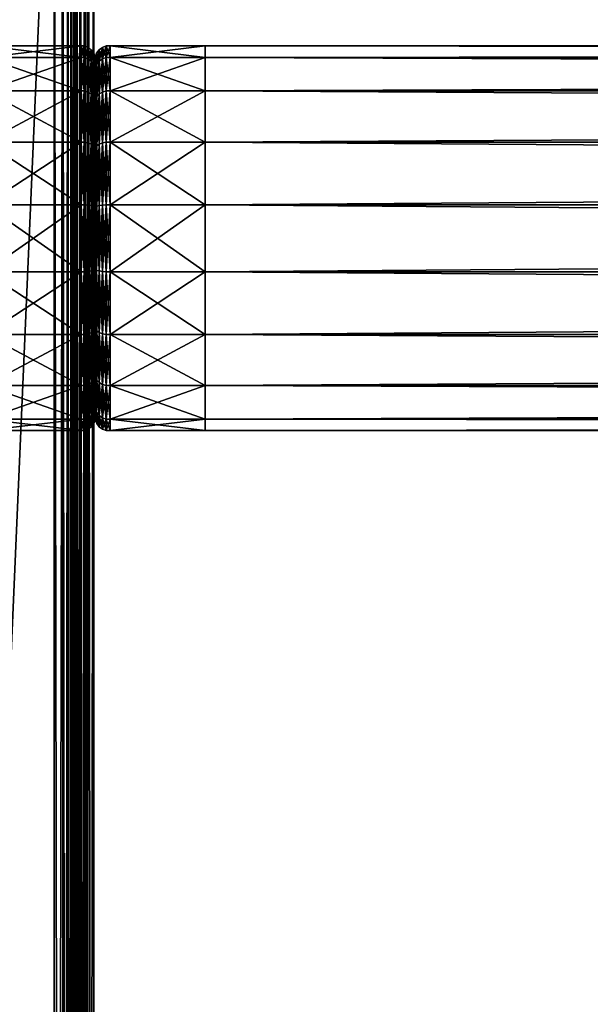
# Model space of a CAD drawing. Header units: millimetres. Extents: x -1220 to 1220, y -575 to 575.
# Tile 57 of 144: x -825 to -773, y 342 to 432. Entities that reach past the tile are written whole.
import ezdxf

# ---------------------------------------------------------------- set-up
doc = ezdxf.new("R2010")
doc.units = ezdxf.units.MM
doc.layers.get('0').update_dxf_attribs({"true_color": 0x5890e1})

msp = doc.modelspace()

# ---------------------------------------------------------------- meshes
at = {"color": 134, "true_color": 0x1bb194}
mesh = msp.add_polyface(dxfattribs=at)
corners = [(-820, 498.515, 719.951), (-820, 499.497, 719.921), (-820.062, 499.511, 720.358), (-820.062, 498.521, 720.389), (-820.25, 499.52, 720.671), (-820.25, 498.526, 720.701), (-820.562, 498.529, 720.889), (-820.562, 499.526, 720.858), (-821, 499.528, 720.921), (-821, 498.53, 720.951), (-821, 464.426, 720.951), (-820.562, 464.426, 720.889), (-820.25, 464.426, 720.701), (-820.062, 464.426, 720.389), (-820, 464.426, 719.951), (-820, 502.768, 719.668), (-820, 464.426, 719.668), (-820, 464.426, 717.29), (-820, 522.115, 717.29), (-820, 464.426, 715.603), (-820, 524.001, 715.603), (-820, 464.426, 713.313), (-820, 464.426, 711.949), (-820, 524.001, 713.313), (-820, 522.93, 711.949), (-820.062, 464.426, 711.512), (-820.062, 522.961, 711.512), (-820.25, 464.426, 711.199), (-820.25, 522.984, 711.199), (-820.562, 464.426, 711.012), (-820.562, 522.997, 711.012), (-821, 464.426, 710.949), (-820.562, 0, 711.012), (-821, 0, 710.949), (-820.25, 0, 711.199), (-820.062, 0, 711.512), (-820, 0, 711.949), (-820, 0, 713.313), (-820, 0, 715.603), (-820, 0, 717.29), (-820, 0, 719.668), (-820, 0, 719.951), (-820.062, 0, 720.389), (-820.25, 0, 720.701), (-820.562, 0, 720.889), (-821, 0, 720.951)]
mesh.append_faces([[corners[k] for k in face] for face in [(14, 1, 0), (17, 19, 18), (21, 22, 23), (14, 16, 15), (14, 15, 1)]], dxfattribs={"color": 134})
mesh.append_faces([[corners[k] for k in face] for face in [(0, 1, 2), (2, 3, 0), (3, 2, 4), (4, 5, 3), (6, 7, 8), (7, 6, 5), (5, 4, 7), (9, 10, 11), (11, 6, 9), (6, 11, 12), (12, 5, 6), (5, 12, 13), (13, 3, 5), (3, 13, 14), (14, 0, 3), (15, 16, 17), (17, 18, 15), (20, 19, 21), (24, 22, 25), (26, 25, 27), (28, 27, 29), (30, 29, 31), (29, 32, 33), (32, 29, 27), (27, 34, 32), (34, 27, 25), (25, 35, 34), (35, 25, 22), (22, 36, 35), (36, 22, 21), (21, 37, 36), (37, 21, 19), (19, 38, 37), (38, 19, 17), (17, 39, 38), (39, 17, 16), (16, 40, 39), (40, 16, 14), (14, 41, 40), (41, 14, 13), (13, 42, 41), (42, 13, 12), (12, 43, 42), (43, 12, 11), (11, 44, 43), (44, 11, 10), (10, 45, 44)]], dxfattribs={"vtx2": -1, "color": 134})
at = {"color": 221, "true_color": 0xe5a6d7}
mesh = msp.add_polyface(dxfattribs=at)
corners = [(-410.562, 498.085, 720.889), (-410.25, 498.082, 720.701), (-410.25, 498.526, 720.701), (-410, 0, 711.949), (-410.062, 0, 711.512), (-410.062, 520.874, 711.512), (-410, 520.843, 711.949), (-410.25, 0, 711.199), (-410.25, 520.896, 711.199), (-410.562, 496.539, 720.889), (-411, 496.54, 720.951), (-411, 0, 720.951), (-410.25, 496.536, 720.701), (-410.562, 0, 720.889), (-410, 498.07, 719.951), (-410.062, 498.077, 720.389), (-410.062, 496.531, 720.389), (-410, 496.524, 719.951), (-818.184, 496.54, 720.951), (-411.814, 496.54, 720.951), (-411.814, 498.086, 720.951), (-411.227, 498.086, 720.951), (-411.227, 496.54, 720.951), (-411, 498.086, 720.951), (-410, 498.514, 719.951), (-410.062, 498.521, 720.389), (-410.062, 0, 720.389), (-410.25, 0, 720.701), (-818.183, 0, 720.951), (-411.814, 0, 720.951), (-411.227, 0, 720.951), (-411.227, 520.914, 710.949), (-411, 520.914, 710.949), (-411, 0, 710.949), (-411.227, 0, 710.949), (-410.562, 520.909, 711.012), (-410.562, 0, 711.012), (-818.184, 520.914, 710.949), (-411.814, 520.914, 710.949), (-411.814, 0, 710.949), (-410, 501.429, 719.803), (-410, 523.913, 716.51), (-410, 523.535, 712.035)]
mesh.append_faces([[corners[k] for k in face] for face in [(40, 14, 3), (41, 40, 3), (42, 41, 3)]], dxfattribs={"vtx0": -1, "vtx1": -1, "vtx2": -1, "color": 221})
mesh.append_faces([[corners[k] for k in face] for face in [(42, 3, 6)]], dxfattribs={"vtx0": -1, "vtx2": -1, "color": 221})
mesh.append_faces([[corners[k] for k in face] for face in [(14, 17, 3)]], dxfattribs={"vtx1": -1, "vtx2": -1, "color": 221})
mesh.append_faces([[corners[k] for k in face] for face in [(0, 1, 2), (3, 4, 5), (5, 6, 3), (4, 7, 8), (8, 5, 4), (9, 10, 11), (12, 9, 13), (14, 15, 16), (16, 17, 14), (15, 1, 12), (12, 16, 15), (18, 19, 20), (21, 20, 19), (19, 22, 21), (23, 21, 22), (22, 10, 23), (10, 9, 0), (0, 23, 10), (9, 12, 1), (1, 0, 9), (15, 14, 24), (1, 15, 25), (17, 16, 26), (16, 12, 27), (19, 18, 28), (22, 19, 29), (10, 22, 30), (31, 32, 33), (33, 34, 31), (32, 35, 36), (36, 33, 32), (35, 8, 7), (7, 36, 35), (37, 38, 39), (38, 31, 34), (34, 39, 38)]], dxfattribs={"vtx2": -1, "color": 221})
at = {"color": 134, "true_color": 0x1bb194}
mesh = msp.add_polyface(dxfattribs=at)
corners = [(-1182.76, 497.29, 720.799), (-1178.756, 498.94, 720.799), (-1179.073, 499.883, 720.708), (-1182.314, 496.401, 720.89), (-1178.44, 497.997, 720.89), (-1173.668, 500.28, 720.799), (-1173.47, 499.305, 720.89), (-1181.416, 494.613, 720.951), (-1177.803, 496.101, 720.951), (-1178.121, 497.049, 720.921), (-1181.865, 495.507, 720.921), (-1173.074, 497.345, 720.951), (-1173.272, 498.325, 720.921), (-1167.129, 498.195, 720.951), (-1167.222, 499.19, 720.921), (-1167.314, 500.184, 720.89), (-1159.423, 498.53, 720.951), (-1159.445, 499.528, 720.921), (-821.787, 498.53, 720.951), (-821, 498.53, 720.951), (-821, 499.528, 720.921), (-821.787, 499.528, 720.921), (-820.562, 498.529, 720.889), (-1159.5, 502.063, 710.949), (-1159.488, 464.426, 710.949), (-1167.456, 501.717, 710.949), (-821.787, 464.426, 720.951), (-821, 464.426, 720.951), (-821, 464.426, 710.949), (-821.787, 464.426, 710.949), (-821.787, 522.214, 710.949), (-841.938, 502.063, 710.949), (-841.938, 464.426, 710.949), (-1159.488, 0, 710.949), (-1197.06, 0, 710.949), (-841.938, 0, 710.949), (-821.787, 0, 710.949), (-821, 0, 710.949), (-820.562, 464.426, 711.012), (-821, 0, 720.951), (-821.787, 0, 720.951), (-1193.527, 0, 720.951), (-1159.488, 0, 720.951), (-1159.488, 464.426, 720.951), (-1196.714, 472.46, 710.949), (-1178.93, 499.457, 710.949), (-1184.121, 492.99, 720.951), (-1191.098, 482.806, 720.951)]
mesh.append_faces([[corners[k] for k in face] for face in [(23, 24, 25), (24, 44, 45), (24, 45, 25), (43, 16, 13), (13, 11, 8), (13, 8, 46), (43, 13, 47)]], dxfattribs={"color": 134})
mesh.append_faces([[corners[k] for k in face] for face in [(0, 1, 2), (3, 4, 1), (5, 1, 4), (4, 6, 5), (7, 8, 9), (9, 10, 7), (10, 9, 4), (8, 11, 12), (12, 9, 8), (9, 12, 6), (6, 4, 9), (11, 13, 14), (14, 12, 11), (12, 14, 15), (15, 6, 12), (13, 16, 17), (17, 14, 13), (18, 19, 20), (20, 21, 18), (20, 19, 22), (16, 18, 21), (21, 17, 16), (18, 26, 27), (27, 19, 18), (28, 29, 30), (31, 30, 29), (29, 32, 31), (31, 32, 24), (24, 23, 31), (24, 33, 34), (33, 24, 32), (32, 35, 33), (35, 32, 29), (29, 36, 35), (36, 29, 28), (28, 37, 36), (37, 28, 38), (39, 27, 26), (26, 40, 39), (41, 42, 43), (18, 16, 43), (43, 26, 18), (26, 43, 42), (42, 40, 26)]], dxfattribs={"vtx2": -1, "color": 134})
at = {"color": 221, "true_color": 0xe5a6d7}
mesh = msp.add_polyface(dxfattribs=at)
corners = [(-820, 498.514, 719.951), (-820, 498.07, 719.951), (-819.937, 498.077, 720.389), (-819.937, 498.521, 720.389), (-819.75, 498.082, 720.701), (-819, 0, 710.949), (-819.437, 0, 711.012), (-819.437, 520.909, 711.012), (-819, 520.914, 710.949), (-819.75, 0, 711.199), (-819.75, 520.896, 711.199), (-819.937, 496.531, 720.389), (-820, 496.524, 719.951), (-820, 0, 719.951), (-819.75, 496.536, 720.701), (-819.937, 0, 720.389), (-818.739, 498.086, 720.951), (-819, 498.086, 720.951), (-819, 496.54, 720.951), (-818.739, 496.54, 720.951), (-819.437, 498.085, 720.889), (-819.437, 496.539, 720.889), (-411.814, 498.086, 720.951), (-818.184, 498.086, 720.951), (-818.184, 496.54, 720.951), (-818.739, 498.53, 720.951), (-819, 498.53, 720.951), (-819.75, 498.526, 720.701), (-820, 520.843, 711.949), (-820, 0, 711.949), (-819, 0, 720.951), (-819.437, 0, 720.889), (-819.75, 0, 720.701), (-818.739, 0, 720.951), (-819.937, 520.874, 711.512), (-819.937, 0, 711.512), (-818.739, 520.914, 710.949), (-818.184, 520.914, 710.949), (-818.183, 0, 710.949), (-818.739, 0, 710.949), (-411.814, 0, 710.949), (-820, 499.497, 719.921), (-820, 522.53, 711.949)]
mesh.append_faces([[corners[k] for k in face] for face in [(13, 28, 29)]], dxfattribs={"vtx0": -1, "color": 221})
mesh.append_faces([[corners[k] for k in face] for face in [(13, 42, 28)]], dxfattribs={"vtx0": -1, "vtx2": -1, "color": 221})
mesh.append_faces([[corners[k] for k in face] for face in [(12, 1, 41), (13, 12, 42)]], dxfattribs={"vtx1": -1, "vtx2": -1, "color": 221})
mesh.append_faces([[corners[k] for k in face] for face in [(0, 1, 2), (3, 2, 4), (5, 6, 7), (7, 8, 5), (6, 9, 10), (10, 7, 6), (11, 12, 13), (14, 11, 15), (16, 17, 18), (18, 19, 16), (17, 20, 21), (21, 18, 17), (20, 4, 14), (14, 21, 20), (22, 23, 24), (23, 16, 19), (19, 24, 23), (1, 12, 11), (11, 2, 1), (2, 11, 14), (14, 4, 2), (17, 16, 25), (20, 17, 26), (27, 4, 20), (19, 18, 30), (18, 21, 31), (21, 14, 32), (24, 19, 33), (28, 34, 35), (35, 29, 28), (34, 10, 9), (9, 35, 34), (36, 37, 38), (38, 39, 36), (8, 36, 39), (39, 5, 8), (40, 38, 37)]], dxfattribs={"vtx2": -1, "color": 221})
at = {"color": 196, "true_color": 0x390888}
mesh = msp.add_polyface(dxfattribs=at)
corners = [(0, 0, 698.95), (-1178, 0, 698.95), (-1178, 483.003, 698.95), (0, 483.003, 698.95), (0, 503.003, 710.951), (-1178, 503.003, 710.951), (-1178, 487.003, 710.951), (0, 487.003, 710.951), (0, 505.003, 700.95), (-1178, 505.003, 700.95), (-1178, 505.003, 708.951), (0, 505.003, 708.951), (0, 503.003, 698.95), (0, 487.003, 698.95), (-1178, 487.003, 698.95), (-1178, 503.003, 698.95), (0, 0, 710.951), (0, 483.003, 710.951), (-1178, 483.003, 710.951), (-1178, 0, 710.951), (-1178, 484.003, 698.95), (0, 484.003, 698.95), (-1178, 485.003, 698.95), (0, 485.003, 698.95), (0, 503.878, 710.826), (-1178, 503.878, 710.826), (0, 504.503, 710.451), (-1178, 504.503, 710.451), (-1178, 486.003, 710.951), (0, 486.003, 710.951), (-1178, 485.003, 710.951), (0, 485.003, 710.951), (0, 504.878, 700.075), (-1178, 504.878, 700.075), (0, 504.503, 699.45), (-1178, 504.503, 699.45), (-1178, 504.878, 709.826), (0, 504.878, 709.826), (-1178.964, 504.914, 708.951), (-1178, 503.878, 699.075), (0, 503.878, 699.075), (0, 486.003, 698.95), (-1178, 486.003, 698.95), (0, 484.003, 710.951), (-1178, 484.003, 710.951)]
mesh.append_faces([[corners[k] for k in face] for face in [(0, 1, 2), (2, 3, 0), (4, 5, 6), (6, 7, 4), (8, 9, 10), (10, 11, 8), (12, 13, 14), (14, 15, 12), (16, 17, 18), (18, 19, 16), (2, 20, 21), (21, 3, 2), (20, 22, 23), (23, 21, 20), (4, 24, 25), (25, 5, 4), (24, 26, 27), (27, 25, 24), (6, 28, 29), (29, 7, 6), (28, 30, 31), (31, 29, 28), (8, 32, 33), (33, 9, 8), (32, 34, 35), (35, 33, 32), (10, 36, 37), (37, 11, 10), (36, 27, 26), (26, 37, 36), (38, 10, 9), (15, 39, 40), (40, 12, 15), (39, 35, 34), (34, 40, 39), (13, 41, 42), (42, 14, 13), (41, 23, 22), (22, 42, 41), (17, 43, 44), (44, 18, 17), (43, 31, 30), (30, 44, 43)]], dxfattribs={"vtx2": -1, "color": 196})
at = {"color": 221, "true_color": 0xe5a6d7}
mesh = msp.add_polyface(dxfattribs=at)
corners = [(-818.739, 0, 720.951), (-819, 0, 720.951), (-819, -496.536, 720.951), (-819.437, 0, 720.889), (-819.437, -496.535, 720.889), (-819.75, 0, 720.701), (-819.75, -496.532, 720.701), (-410, 0, 719.951), (-410.062, 0, 720.389), (-410.062, -496.527, 720.389), (-410.25, 0, 720.701), (-410.25, -496.532, 720.701), (-411.814, 0, 720.951), (-818.183, 0, 720.951), (-818.183, -496.536, 720.951), (-818.739, -496.536, 720.951), (-411.227, 0, 720.951), (-411.814, -496.536, 720.951), (-411, 0, 720.951), (-411.227, -496.536, 720.951), (-411.227, 0, 710.949), (-411, 0, 710.949), (-411, -520.909, 710.949), (-410.562, 0, 711.012), (-410.562, -520.905, 711.012), (-410.25, 0, 711.199), (-410.25, -520.892, 711.199), (-820, 0, 711.949), (-819.937, 0, 711.512), (-819.937, -520.87, 711.512), (-819.75, 0, 711.199), (-819.75, -520.892, 711.199), (-818.739, 0, 710.949), (-818.183, 0, 710.949), (-818.184, -520.909, 710.949), (-819, 0, 710.949), (-818.739, -520.909, 710.949), (-411.814, 0, 710.949), (-411.814, -520.909, 710.949), (-410.562, 0, 720.889), (-410.562, 496.539, 720.889), (-410.25, 496.536, 720.701), (-820, 0, 719.951), (-819.937, 0, 720.389), (-819.937, 496.531, 720.389), (-819.75, 496.536, 720.701), (-410, -520.839, 711.949), (-410, 0, 711.949), (-818.739, 496.54, 720.951), (-819, 496.54, 720.951), (-819.437, 496.539, 720.889), (-410, 496.524, 719.951), (-410.062, 496.531, 720.389), (-411.814, 496.54, 720.951), (-818.184, 496.54, 720.951), (-411.227, 496.54, 720.951), (-411, 496.54, 720.951), (-819.437, 0, 711.012), (-819, -520.909, 710.949), (-819.437, -520.905, 711.012), (-410.062, 0, 711.512), (-410.062, -520.87, 711.512), (-411, -496.536, 720.951), (-410.562, -496.535, 720.889), (-820, -496.52, 719.951), (-819.937, -496.527, 720.389)]
mesh.append_faces([[corners[k] for k in face] for face in [(7, 46, 47)]], dxfattribs={"vtx0": -1, "color": 221})
mesh.append_faces([[corners[k] for k in face] for face in [(0, 1, 2), (1, 3, 4), (3, 5, 6), (7, 8, 9), (8, 10, 11), (12, 13, 14), (13, 0, 15), (16, 12, 17), (18, 16, 19), (20, 21, 22), (21, 23, 24), (23, 25, 26), (27, 28, 29), (28, 30, 31), (32, 33, 34), (35, 32, 36), (33, 37, 38), (18, 39, 40), (39, 10, 41), (42, 43, 44), (43, 5, 45), (1, 0, 48), (3, 1, 49), (5, 3, 50), (8, 7, 51), (10, 8, 52), (13, 12, 53), (0, 13, 54), (12, 16, 55), (16, 18, 56), (57, 35, 58), (30, 57, 59), (60, 47, 46), (25, 60, 61), (39, 18, 62), (10, 39, 63), (43, 42, 64), (5, 43, 65), (64, 42, 27), (51, 7, 47)]], dxfattribs={"vtx2": -1, "color": 221})
at = {"color": 196, "true_color": 0x390888}
mesh = msp.add_polyface(dxfattribs=at)
corners = [(-828.058, 395.524, 686.694), (-828.058, 394.469, 680.709), (-927.116, 394.469, 680.709), (-828.058, 398.563, 691.957), (-927.131, 395.524, 686.694), (-828.058, 403.219, 695.864), (-927.173, 398.563, 691.957), (-828.058, 395.524, 674.723), (-828.058, 398.563, 669.46), (-927.173, 398.563, 669.46), (-927.131, 395.524, 674.723), (-819.341, 395.524, 686.694), (-819.341, 394.469, 680.709), (-819.341, 398.563, 691.957), (-819.341, 403.219, 695.864), (-828.058, 408.93, 697.943), (-819.341, 408.93, 697.943), (-828.058, 415.008, 697.943), (-819.341, 415.008, 697.943), (-828.058, 420.719, 695.864), (-819.341, 420.719, 695.864), (-828.058, 425.375, 691.957), (-819.341, 425.375, 691.957), (-828.058, 428.413, 686.694), (-819.341, 428.413, 686.694), (-828.058, 429.469, 680.709), (-819.341, 429.469, 680.709), (-828.058, 428.413, 674.723), (-819.341, 428.413, 674.723), (-828.058, 425.375, 669.46), (-819.341, 425.375, 669.46), (-828.058, 420.719, 665.553), (-819.341, 420.719, 665.553), (-828.058, 415.008, 663.475), (-819.341, 415.008, 663.475), (-828.058, 408.93, 663.475), (-819.341, 408.93, 663.475), (-828.058, 403.219, 665.553), (-819.341, 403.219, 665.553), (-819.341, 398.563, 669.46), (-819.341, 395.524, 674.723)]
mesh.append_faces([[corners[k] for k in face] for face in [(0, 1, 2), (3, 0, 4), (5, 3, 6), (7, 8, 9), (1, 7, 10), (1, 0, 11), (11, 12, 1), (0, 3, 13), (13, 11, 0), (3, 5, 14), (14, 13, 3), (5, 15, 16), (16, 14, 5), (15, 17, 18), (18, 16, 15), (17, 19, 20), (20, 18, 17), (19, 21, 22), (22, 20, 19), (21, 23, 24), (24, 22, 21), (23, 25, 26), (26, 24, 23), (25, 27, 28), (28, 26, 25), (27, 29, 30), (30, 28, 27), (29, 31, 32), (32, 30, 29), (31, 33, 34), (34, 32, 31), (33, 35, 36), (36, 34, 33), (35, 37, 38), (38, 36, 35), (37, 8, 39), (39, 38, 37), (8, 7, 40), (7, 1, 12)]], dxfattribs={"vtx2": -1, "color": 196})
mesh = msp.add_polyface(dxfattribs=at)
corners = [(-864.268, -2.605, 184.421), (-864.268, 2.605, 184.421), (0, 2.605, 184.421), (-864.268, 7.5, 182.639), (0, 7.5, 182.639), (-864.268, 11.491, 179.291), (0, 11.491, 179.291), (-864.268, 14.095, 174.779), (0, 14.095, 174.779), (-864.268, 15, 169.649), (0, 15, 169.649), (-864.268, 14.095, 164.519), (0, 14.095, 164.519), (-864.268, 11.491, 160.007), (0, 11.491, 160.007), (-864.268, 7.5, 156.658), (0, 7.5, 156.658), (-864.268, 2.605, 154.877), (0, 2.605, 154.877), (-808.058, 394.469, 680.709), (-808.058, 395.524, 686.694), (0, 395.524, 686.694), (-808.058, 425.375, 691.957), (-808.058, 428.414, 686.694), (0, 428.414, 686.694), (-808.058, 429.469, 680.709), (0, 429.469, 680.709), (-808.058, 428.414, 674.723), (0, 428.414, 674.723), (-808.058, 425.375, 669.46), (0, 425.375, 669.46), (-816.692, 394.469, 680.709), (-808.058, 398.563, 691.957), (-816.692, 395.524, 686.694), (-816.692, 398.563, 691.957), (-816.692, 403.219, 695.864), (-808.058, 403.219, 695.864), (-808.058, 408.93, 697.943), (-808.058, 415.008, 697.943), (-816.692, 408.93, 697.943), (-816.692, 415.008, 697.943), (-816.692, 420.719, 695.864), (-808.058, 420.719, 695.864), (-816.692, 425.375, 691.957), (-816.691, 428.414, 686.694), (-816.692, 429.469, 680.709), (-816.691, 428.414, 674.723), (-816.692, 425.375, 669.46), (-816.692, 420.719, 665.553), (-808.058, 420.719, 665.553), (-816.692, 415.008, 663.475), (-808.058, 415.008, 663.475), (-808.058, 408.93, 663.475), (-808.058, 403.219, 665.553), (-816.692, 408.93, 663.475), (-816.692, 403.219, 665.553), (-816.692, 398.563, 669.46), (-808.058, 398.563, 669.46), (-808.058, 395.524, 674.723), (-816.692, 395.524, 674.723)]
mesh.append_faces([[corners[k] for k in face] for face in [(0, 1, 2), (1, 3, 4), (3, 5, 6), (5, 7, 8), (7, 9, 10), (9, 11, 12), (11, 13, 14), (13, 15, 16), (15, 17, 18), (19, 20, 21), (22, 23, 24), (23, 25, 26), (25, 27, 28), (27, 29, 30), (20, 19, 31), (32, 20, 33), (34, 35, 36), (36, 32, 34), (37, 36, 35), (38, 37, 39), (40, 41, 42), (42, 38, 40), (41, 43, 22), (22, 42, 41), (43, 44, 23), (23, 22, 43), (25, 23, 44), (27, 25, 45), (46, 47, 29), (29, 27, 46), (47, 48, 49), (49, 29, 47), (48, 50, 51), (51, 49, 48), (52, 51, 50), (53, 52, 54), (55, 56, 57), (57, 53, 55), (58, 57, 56), (19, 58, 59)]], dxfattribs={"vtx2": -1, "color": 196})
mesh = msp.add_polyface(dxfattribs=at)
corners = [(0, 7.5, 182.639), (0, 2.605, 184.421), (-864.268, 2.605, 184.421), (0, 11.491, 179.291), (-864.268, 7.5, 182.639), (0, 14.095, 174.779), (-864.268, 11.491, 179.291), (0, 15, 169.649), (-864.268, 14.095, 174.779), (0, 14.095, 164.519), (-864.268, 15, 169.649), (0, 11.491, 160.007), (-864.268, 14.095, 164.519), (0, 7.5, 156.658), (-864.268, 11.491, 160.007), (0, 2.605, 154.877), (-864.268, 7.5, 156.658), (0, -2.605, 154.877), (-864.268, 2.605, 154.877), (0, 395.524, 686.694), (0, 394.469, 680.709), (-808.058, 394.469, 680.709), (-808.058, 395.524, 686.694), (-808.058, 398.563, 691.957), (0, 398.563, 691.957), (-808.058, 403.219, 695.864), (0, 403.219, 695.864), (-808.058, 408.93, 697.943), (0, 408.93, 697.943), (-808.058, 415.008, 697.943), (0, 415.008, 697.943), (-808.058, 420.719, 695.864), (0, 420.719, 695.864), (-808.058, 425.375, 691.957), (0, 425.375, 691.957), (0, 428.414, 686.694), (0, 429.469, 680.709), (-808.058, 428.414, 686.694), (0, 428.414, 674.723), (-808.058, 429.469, 680.709), (0, 425.375, 669.46), (-808.058, 428.414, 674.723), (-808.058, 425.375, 669.46), (-808.058, 420.719, 665.553), (0, 420.719, 665.553), (-808.058, 415.008, 663.475), (0, 415.008, 663.475), (-808.058, 408.93, 663.475), (0, 408.93, 663.475), (-808.058, 403.219, 665.553), (0, 403.219, 665.553), (-808.058, 398.563, 669.46), (0, 398.563, 669.46), (-808.058, 395.524, 674.723), (0, 395.524, 674.723)]
mesh.append_faces([[corners[k] for k in face] for face in [(0, 1, 2), (3, 0, 4), (5, 3, 6), (7, 5, 8), (9, 7, 10), (11, 9, 12), (13, 11, 14), (15, 13, 16), (17, 15, 18), (19, 20, 21), (22, 23, 24), (24, 19, 22), (23, 25, 26), (26, 24, 23), (25, 27, 28), (28, 26, 25), (27, 29, 30), (30, 28, 27), (29, 31, 32), (32, 30, 29), (31, 33, 34), (34, 32, 31), (35, 34, 33), (36, 35, 37), (38, 36, 39), (40, 38, 41), (42, 43, 44), (44, 40, 42), (43, 45, 46), (46, 44, 43), (45, 47, 48), (48, 46, 45), (47, 49, 50), (50, 48, 47), (49, 51, 52), (52, 50, 49), (51, 53, 54), (54, 52, 51), (53, 21, 20), (20, 54, 53)]], dxfattribs={"vtx2": -1, "color": 196})
mesh = msp.add_polyface(dxfattribs=at)
corners = [(-819.341, 394.469, 680.709), (-819.341, 395.524, 686.694), (-819.058, 395.524, 686.694), (-819.058, 394.469, 680.709), (-819.341, 398.563, 691.957), (-819.058, 398.563, 691.957), (-819.341, 403.219, 695.864), (-819.058, 403.219, 695.864), (-819.341, 408.93, 697.943), (-819.058, 408.93, 697.943), (-819.341, 415.008, 697.943), (-819.058, 415.008, 697.943), (-819.341, 420.719, 695.864), (-819.058, 420.719, 695.864), (-819.341, 425.375, 691.957), (-819.058, 425.375, 691.957), (-819.341, 428.413, 686.694), (-819.058, 428.413, 686.694), (-819.341, 429.469, 680.709), (-819.058, 429.469, 680.709), (-819.341, 428.413, 674.723), (-819.058, 428.413, 674.723), (-819.341, 425.375, 669.46), (-819.058, 425.375, 669.46), (-819.341, 420.719, 665.553), (-819.058, 420.719, 665.553), (-819.341, 415.008, 663.475), (-819.058, 415.008, 663.475), (-819.341, 408.93, 663.475), (-819.058, 408.93, 663.475), (-819.341, 403.219, 665.553), (-819.058, 403.219, 665.553), (-819.341, 398.563, 669.46), (-819.058, 398.563, 669.46), (-819.341, 395.524, 674.723), (-819.058, 395.524, 674.723), (-818.714, 408.953, 697.815), (-818.714, 408.953, 663.603), (-828.058, 398.563, 669.46), (-828.058, 395.524, 674.723)]
mesh.append_faces([[corners[k] for k in face] for face in [(0, 1, 2), (2, 3, 0), (1, 4, 5), (5, 2, 1), (4, 6, 7), (7, 5, 4), (6, 8, 9), (9, 7, 6), (8, 10, 11), (11, 9, 8), (10, 12, 13), (13, 11, 10), (12, 14, 15), (15, 13, 12), (14, 16, 17), (17, 15, 14), (16, 18, 19), (19, 17, 16), (18, 20, 21), (21, 19, 18), (20, 22, 23), (23, 21, 20), (22, 24, 25), (25, 23, 22), (24, 26, 27), (27, 25, 24), (26, 28, 29), (29, 27, 26), (28, 30, 31), (31, 29, 28), (30, 32, 33), (33, 31, 30), (32, 34, 35), (35, 33, 32), (34, 0, 3), (3, 35, 34), (7, 9, 36), (27, 29, 37), (34, 32, 38), (0, 34, 39)]], dxfattribs={"vtx2": -1, "color": 196})
mesh = msp.add_polyface(dxfattribs=at)
corners = [(-818.714, 408.953, 697.815), (-818.713, 414.985, 697.815), (-818.414, 414.946, 697.592), (-818.713, 420.654, 695.752), (-818.414, 420.541, 695.556), (-818.713, 425.275, 691.874), (-818.414, 425.102, 691.729), (-818.713, 428.291, 686.649), (-818.414, 428.079, 686.572), (-818.714, 429.339, 680.709), (-818.414, 429.113, 680.709), (-818.713, 428.291, 674.768), (-818.414, 428.079, 674.845), (-818.713, 425.275, 669.544), (-818.414, 425.102, 669.689), (-818.713, 420.654, 665.666), (-818.414, 420.541, 665.862), (-818.713, 414.985, 663.603), (-818.414, 414.946, 663.825), (-818.714, 408.953, 663.603), (-818.414, 408.992, 663.825), (-819.058, 408.93, 697.943), (-819.058, 415.008, 697.943), (-819.058, 420.719, 695.864), (-819.058, 425.375, 691.957), (-819.058, 428.413, 686.694), (-819.058, 429.469, 680.709), (-819.058, 428.413, 674.723), (-819.058, 425.375, 669.46), (-819.058, 420.719, 665.553), (-819.058, 415.008, 663.475), (-818.414, 408.992, 697.592), (-818.189, 414.893, 697.295), (-818.189, 428.811, 680.709), (-818.189, 409.044, 664.122)]
mesh.append_faces([[corners[k] for k in face] for face in [(0, 1, 2), (1, 3, 4), (4, 2, 1), (3, 5, 6), (6, 4, 3), (5, 7, 8), (8, 6, 5), (7, 9, 10), (10, 8, 7), (9, 11, 12), (12, 10, 9), (11, 13, 14), (14, 12, 11), (13, 15, 16), (16, 14, 13), (15, 17, 18), (18, 16, 15), (17, 19, 20), (20, 18, 17), (21, 22, 1), (22, 23, 3), (3, 1, 22), (23, 24, 5), (5, 3, 23), (24, 25, 7), (7, 5, 24), (25, 26, 9), (9, 7, 25), (26, 27, 11), (11, 9, 26), (27, 28, 13), (13, 11, 27), (28, 29, 15), (15, 13, 28), (29, 30, 17), (17, 15, 29), (19, 17, 30), (31, 2, 32), (8, 10, 33), (18, 20, 34)]], dxfattribs={"vtx2": -1, "color": 196})
mesh = msp.add_polyface(dxfattribs=at)
corners = [(-818.058, 420.219, 694.998), (-818.058, 424.609, 691.315), (-818.058, 419.843, 687.316), (-818.058, 427.474, 686.352), (-818.058, 421.628, 684.224), (-818.058, 428.469, 680.709), (-818.058, 422.248, 680.709), (-818.058, 427.474, 675.065), (-818.058, 421.628, 677.193), (-818.058, 424.609, 670.103), (-818.058, 419.843, 674.101), (-818.058, 420.219, 666.419), (-818.058, 417.109, 671.807), (-818.189, 420.39, 695.295), (-818.189, 424.871, 691.535), (-818.189, 427.795, 686.469), (-818.189, 428.811, 680.709), (-818.189, 427.795, 674.948), (-818.189, 424.871, 669.883), (-818.189, 420.39, 666.123), (-818.414, 420.541, 695.556), (-818.414, 425.102, 691.729), (-818.414, 428.079, 686.572), (-818.414, 429.113, 680.709), (-818.414, 428.079, 674.845), (-818.414, 425.102, 669.689), (-818.414, 420.541, 665.862), (-818.058, 420.219, 666.419), (-818.058, 424.609, 670.103), (-818.058, 421.769, 672.486), (-818.058, 418.365, 669.63), (-818.057, 427.474, 675.065), (-818.058, 428.469, 680.709), (-818.058, 424.762, 680.709), (-818.057, 423.99, 685.084), (-818.057, 423.99, 676.333), (-818.058, 416.721, 680.709), (-818.057, 416.434, 682.334)]
mesh.append_faces([[corners[k] for k in face] for face in [(0, 1, 2), (1, 3, 4), (4, 2, 1), (3, 5, 6), (6, 4, 3), (5, 7, 8), (8, 6, 5), (7, 9, 10), (10, 8, 7), (9, 11, 12), (12, 10, 9), (13, 14, 1), (1, 0, 13), (14, 15, 3), (3, 1, 14), (15, 16, 5), (5, 3, 15), (16, 17, 7), (7, 5, 16), (17, 18, 9), (9, 7, 17), (18, 19, 11), (11, 9, 18), (20, 21, 14), (14, 13, 20), (21, 22, 15), (15, 14, 21), (16, 15, 22), (23, 24, 17), (17, 16, 23), (24, 25, 18), (18, 17, 24), (25, 26, 19), (19, 18, 25), (27, 28, 29), (29, 30, 27), (31, 32, 33), (34, 33, 32), (35, 33, 36), (37, 36, 33)]], dxfattribs={"vtx2": -1, "color": 196})
mesh = msp.add_polyface(dxfattribs=at)
corners = [(-818.058, 424.609, 670.103), (-818.057, 427.474, 675.065), (-818.057, 423.99, 676.333), (-818.058, 421.769, 672.486), (-818.058, 424.762, 680.709), (-818.058, 428.469, 680.709), (-818.057, 427.474, 686.352), (-818.057, 423.99, 685.084), (-818.058, 424.609, 691.315), (-818.058, 421.769, 688.932), (-818.058, 420.219, 694.998), (-817.927, 424.873, 691.536), (-817.927, 427.798, 686.47), (-817.928, 428.814, 680.709), (-817.927, 427.798, 674.948), (-817.927, 424.873, 669.881), (-817.927, 420.391, 666.121), (-817.4, 425.274, 691.873), (-817.4, 420.653, 695.75), (-817.701, 420.541, 695.556), (-817.701, 425.102, 691.729), (-817.4, 428.29, 686.649), (-817.701, 428.079, 686.572), (-817.4, 429.338, 680.709), (-817.702, 429.113, 680.709), (-817.4, 428.29, 674.768), (-817.701, 428.079, 674.845), (-817.4, 425.274, 669.544), (-817.701, 425.102, 669.689), (-817.4, 420.653, 665.667), (-817.701, 420.541, 665.861), (-817.927, 420.391, 695.297)]
mesh.append_faces([[corners[k] for k in face] for face in [(0, 1, 2), (2, 3, 0), (4, 2, 1), (5, 6, 7), (6, 8, 9), (9, 7, 6), (10, 8, 11), (12, 11, 8), (8, 6, 12), (13, 12, 6), (6, 5, 13), (14, 13, 5), (5, 1, 14), (15, 14, 1), (1, 0, 15), (16, 15, 0), (17, 18, 19), (19, 20, 17), (21, 17, 20), (20, 22, 21), (23, 21, 22), (22, 24, 23), (25, 23, 24), (24, 26, 25), (27, 25, 26), (26, 28, 27), (29, 27, 28), (28, 30, 29), (20, 19, 31), (31, 11, 20), (22, 20, 11), (11, 12, 22), (24, 22, 12), (12, 13, 24), (26, 24, 13), (13, 14, 26), (28, 26, 14), (14, 15, 28), (30, 28, 15), (15, 16, 30)]], dxfattribs={"vtx2": -1, "color": 196})
mesh = msp.add_polyface(dxfattribs=at)
corners = [(-816.692, 408.93, 697.943), (-816.692, 415.008, 697.943), (-808.058, 415.008, 697.943), (-816.691, 428.414, 686.694), (-816.692, 429.469, 680.709), (-808.058, 429.469, 680.709), (-816.691, 428.414, 674.723), (-808.058, 428.414, 674.723), (-817.058, 415.008, 697.943), (-817.058, 408.93, 697.943), (-817.4, 408.953, 697.813), (-817.4, 414.985, 697.813), (-817.058, 420.719, 695.864), (-817.4, 420.653, 695.75), (-817.058, 425.375, 691.957), (-817.4, 425.274, 691.873), (-817.057, 428.414, 686.694), (-817.4, 428.29, 686.649), (-817.058, 429.469, 680.709), (-817.4, 429.338, 680.709), (-817.057, 428.414, 674.723), (-817.4, 428.29, 674.768), (-817.058, 425.375, 669.46), (-817.4, 425.274, 669.544), (-817.058, 420.719, 665.553), (-817.4, 420.653, 665.667), (-817.058, 415.008, 663.475), (-817.4, 414.985, 663.604), (-817.058, 408.93, 663.475), (-816.692, 420.719, 695.864), (-816.692, 425.375, 691.957), (-816.692, 425.375, 669.46), (-816.692, 420.719, 665.553), (-816.692, 415.008, 663.475), (-816.692, 408.93, 663.475)]
mesh.append_faces([[corners[k] for k in face] for face in [(0, 1, 2), (3, 4, 5), (4, 6, 7), (8, 9, 10), (10, 11, 8), (12, 8, 11), (11, 13, 12), (14, 12, 13), (13, 15, 14), (16, 14, 15), (15, 17, 16), (18, 16, 17), (17, 19, 18), (20, 18, 19), (19, 21, 20), (22, 20, 21), (21, 23, 22), (24, 22, 23), (23, 25, 24), (26, 24, 25), (25, 27, 26), (28, 26, 27), (9, 8, 1), (8, 12, 29), (29, 1, 8), (12, 14, 30), (30, 29, 12), (14, 16, 3), (3, 30, 14), (16, 18, 4), (4, 3, 16), (18, 20, 6), (6, 4, 18), (20, 22, 31), (31, 6, 20), (22, 24, 32), (32, 31, 22), (24, 26, 33), (33, 32, 24), (34, 33, 26)]], dxfattribs={"vtx2": -1, "color": 196})
mesh = msp.add_polyface(dxfattribs=at)
corners = [(-818.058, 424.609, 691.315), (-818.058, 420.219, 694.998), (-818.058, 418.365, 691.787), (-818.058, 421.769, 688.932), (-818.058, 414.834, 696.958), (-818.058, 414.19, 693.307), (-818.058, 414.19, 668.11), (-818.058, 418.365, 669.63), (-818.058, 414.345, 676.593), (-818.058, 412.794, 676.029), (-818.058, 421.769, 672.486), (-818.058, 415.609, 677.654), (-818.057, 423.99, 676.333), (-818.057, 416.434, 679.083), (-818.058, 416.721, 680.709), (-818.058, 424.762, 680.709), (-818.057, 423.99, 685.084), (-818.057, 416.434, 682.334), (-818.058, 415.609, 683.763), (-818.058, 414.345, 684.824), (-818.058, 412.794, 685.388), (-818.057, 411.969, 680.709), (-817.927, 420.391, 695.297), (-817.927, 414.894, 697.297), (-817.927, 424.873, 691.536), (-818.058, 424.609, 670.103), (-818.058, 420.219, 666.419), (-817.927, 420.391, 666.121), (-817.927, 414.894, 664.12), (-818.058, 414.834, 664.459), (-817.4, 420.653, 695.75), (-817.4, 414.985, 697.813), (-817.701, 414.946, 697.592), (-817.701, 420.541, 695.556), (-817.4, 414.985, 663.604), (-817.4, 420.653, 665.667), (-817.701, 420.541, 665.861), (-817.701, 414.946, 663.825)]
mesh.append_faces([[corners[k] for k in face] for face in [(9, 8, 21), (8, 11, 21), (11, 13, 21), (13, 14, 21), (14, 17, 21), (17, 18, 21), (18, 19, 21), (19, 20, 21)]], dxfattribs={"color": 196})
mesh.append_faces([[corners[k] for k in face] for face in [(0, 1, 2), (2, 3, 0), (1, 4, 5), (5, 2, 1), (6, 7, 8), (8, 9, 6), (7, 10, 11), (11, 8, 7), (10, 12, 13), (13, 11, 10), (14, 13, 12), (15, 16, 17), (16, 3, 18), (18, 17, 16), (3, 2, 19), (19, 18, 3), (2, 5, 20), (20, 19, 2), (22, 23, 4), (4, 1, 22), (24, 22, 1), (25, 26, 27), (28, 27, 26), (26, 29, 28), (30, 31, 32), (32, 33, 30), (34, 35, 36), (36, 37, 34), (33, 32, 23), (23, 22, 33), (37, 36, 27), (27, 28, 37)]], dxfattribs={"vtx2": -1, "color": 196})
mesh = msp.add_polyface(dxfattribs=at)
corners = [(-818.058, 409.104, 696.958), (-818.058, 414.834, 696.958), (-818.058, 413.754, 690.832), (-818.058, 420.219, 694.998), (-818.058, 417.109, 689.611), (-818.058, 419.843, 687.316), (-818.058, 420.219, 666.419), (-818.058, 414.834, 664.459), (-818.058, 413.754, 670.586), (-818.058, 417.109, 671.807), (-818.058, 409.104, 664.459), (-818.058, 410.184, 670.586), (-818.058, 410.184, 690.832), (-818.058, 411.969, 680.709), (-818.058, 421.628, 684.224), (-818.058, 422.248, 680.709), (-818.058, 421.628, 677.193), (-818.058, 419.843, 674.101), (-818.189, 409.044, 697.295), (-818.189, 414.893, 697.295), (-818.189, 420.39, 695.295), (-818.189, 420.39, 666.123), (-818.189, 414.893, 664.122), (-818.189, 409.044, 664.122), (-818.414, 414.946, 697.592), (-818.414, 420.541, 695.556), (-818.414, 420.541, 665.862), (-818.414, 414.946, 663.825), (-818.058, 409.104, 664.459), (-818.058, 414.834, 664.459), (-818.058, 414.19, 668.11), (-818.058, 409.748, 668.11), (-818.058, 420.219, 666.419), (-818.058, 418.365, 669.63), (-818.058, 414.834, 696.958), (-818.058, 409.104, 696.958), (-818.058, 409.748, 693.307), (-818.058, 414.19, 693.307), (-818.058, 412.794, 676.029), (-818.058, 411.144, 676.029), (-818.058, 411.144, 685.388), (-818.058, 412.794, 685.388)]
mesh.append_faces([[corners[k] for k in face] for face in [(12, 2, 13), (2, 4, 13), (4, 5, 13), (5, 14, 13), (14, 15, 13), (15, 16, 13), (16, 17, 13), (17, 9, 13), (9, 8, 13), (8, 11, 13)]], dxfattribs={"color": 196})
mesh.append_faces([[corners[k] for k in face] for face in [(0, 1, 2), (1, 3, 4), (4, 2, 1), (5, 4, 3), (6, 7, 8), (8, 9, 6), (7, 10, 11), (11, 8, 7), (18, 19, 1), (19, 20, 3), (3, 1, 19), (21, 22, 7), (7, 6, 21), (22, 23, 10), (10, 7, 22), (24, 25, 20), (20, 19, 24), (26, 27, 22), (22, 21, 26), (23, 22, 27), (28, 29, 30), (30, 31, 28), (29, 32, 33), (33, 30, 29), (34, 35, 36), (36, 37, 34), (31, 30, 38), (38, 39, 31), (37, 36, 40), (40, 41, 37)]], dxfattribs={"vtx2": -1, "color": 196})
mesh = msp.add_polyface(dxfattribs=at)
corners = [(-818.713, 394.599, 680.709), (-818.713, 395.647, 686.649), (-818.414, 395.859, 686.572), (-818.414, 394.825, 680.709), (-818.713, 398.663, 691.874), (-818.414, 398.836, 691.729), (-818.713, 403.284, 695.752), (-818.414, 403.397, 695.556), (-818.714, 408.953, 697.815), (-818.414, 408.992, 697.592), (-818.414, 414.946, 697.592), (-818.714, 408.953, 663.603), (-818.713, 403.284, 665.666), (-818.414, 403.397, 665.862), (-818.414, 408.992, 663.825), (-818.713, 398.663, 669.544), (-818.414, 398.836, 669.689), (-818.713, 395.647, 674.768), (-818.414, 395.859, 674.845), (-819.058, 394.469, 680.709), (-819.058, 395.524, 686.694), (-819.058, 398.563, 691.957), (-819.058, 403.219, 695.864), (-818.713, 414.985, 697.815), (-819.058, 408.93, 697.943), (-819.058, 408.93, 663.475), (-819.058, 403.219, 665.553), (-819.058, 398.563, 669.46), (-819.058, 395.524, 674.723), (-818.189, 396.142, 686.469), (-818.189, 399.067, 691.535), (-818.189, 409.044, 697.295), (-818.189, 403.548, 666.123), (-818.189, 396.142, 674.948), (-818.189, 395.126, 680.709)]
mesh.append_faces([[corners[k] for k in face] for face in [(0, 1, 2), (2, 3, 0), (1, 4, 5), (5, 2, 1), (4, 6, 7), (7, 5, 4), (6, 8, 9), (9, 7, 6), (10, 9, 8), (11, 12, 13), (13, 14, 11), (12, 15, 16), (16, 13, 12), (15, 17, 18), (18, 16, 15), (17, 0, 3), (3, 18, 17), (19, 20, 1), (1, 0, 19), (20, 21, 4), (4, 1, 20), (21, 22, 6), (6, 4, 21), (8, 6, 22), (23, 8, 24), (25, 26, 12), (12, 11, 25), (26, 27, 15), (15, 12, 26), (27, 28, 17), (17, 15, 27), (28, 19, 0), (0, 17, 28), (3, 2, 29), (2, 5, 30), (7, 9, 31), (14, 13, 32), (16, 18, 33), (18, 3, 34)]], dxfattribs={"vtx2": -1, "color": 196})
mesh = msp.add_polyface(dxfattribs=at)
corners = [(-818.058, 399.329, 691.315), (-818.058, 403.719, 694.998), (-818.058, 406.829, 689.611), (-818.058, 404.094, 687.316), (-818.058, 409.104, 696.958), (-818.058, 410.184, 690.832), (-818.058, 413.754, 690.832), (-818.058, 409.104, 664.459), (-818.058, 403.719, 666.419), (-818.058, 406.829, 671.807), (-818.058, 410.184, 670.586), (-818.058, 399.329, 670.103), (-818.058, 404.094, 674.101), (-818.058, 401.69, 680.709), (-818.058, 402.31, 684.224), (-818.058, 411.969, 680.709), (-818.058, 402.31, 677.193), (-818.189, 403.548, 695.295), (-818.189, 409.044, 697.295), (-818.058, 414.834, 696.958), (-818.189, 409.044, 664.122), (-818.189, 403.548, 666.123), (-818.414, 403.397, 695.556), (-818.189, 414.893, 697.295), (-818.414, 408.992, 697.592), (-818.414, 408.992, 663.825), (-818.058, 399.329, 670.103), (-818.058, 403.719, 666.419), (-818.058, 405.573, 669.63), (-818.058, 409.104, 664.459), (-818.058, 409.748, 668.11), (-818.058, 409.104, 696.958), (-818.058, 403.719, 694.998), (-818.058, 405.573, 691.787), (-818.058, 409.748, 693.307), (-818.058, 407.217, 680.709), (-818.058, 407.504, 682.334), (-818.058, 399.948, 685.084), (-818.058, 407.504, 679.083), (-818.058, 399.176, 680.709), (-818.058, 399.948, 676.333), (-818.058, 402.169, 672.486), (-818.058, 408.329, 677.654), (-818.058, 411.144, 676.029), (-818.058, 409.593, 676.593), (-818.058, 409.593, 684.824), (-818.058, 411.144, 685.388), (-818.058, 402.169, 688.932), (-818.058, 408.329, 683.763)]
mesh.append_faces([[corners[k] for k in face] for face in [(13, 14, 15), (14, 3, 15), (3, 2, 15), (2, 5, 15), (10, 9, 15), (9, 12, 15), (12, 16, 15), (16, 13, 15)]], dxfattribs={"color": 196})
mesh.append_faces([[corners[k] for k in face] for face in [(0, 1, 2), (2, 3, 0), (1, 4, 5), (5, 2, 1), (6, 5, 4), (7, 8, 9), (9, 10, 7), (8, 11, 12), (12, 9, 8), (17, 18, 4), (4, 1, 17), (19, 4, 18), (20, 21, 8), (8, 7, 20), (18, 17, 22), (23, 18, 24), (21, 20, 25), (26, 27, 28), (27, 29, 30), (30, 28, 27), (31, 32, 33), (33, 34, 31), (35, 36, 37), (38, 35, 39), (40, 41, 42), (42, 38, 40), (28, 30, 43), (43, 44, 28), (34, 33, 45), (45, 46, 34), (47, 37, 36), (36, 48, 47)]], dxfattribs={"vtx2": -1, "color": 196})
mesh = msp.add_polyface(dxfattribs=at)
corners = [(-818.058, 402.169, 672.486), (-818.058, 405.573, 669.63), (-818.058, 409.593, 676.593), (-818.058, 408.329, 677.654), (-818.058, 405.573, 691.787), (-818.058, 402.169, 688.932), (-818.058, 408.329, 683.763), (-818.058, 409.593, 684.824), (-818.058, 407.504, 682.334), (-818.058, 407.217, 680.709), (-818.057, 411.969, 680.709), (-818.058, 407.504, 679.083), (-818.058, 411.144, 676.029), (-818.058, 412.794, 676.029), (-818.058, 412.794, 685.388), (-818.058, 411.144, 685.388), (-817.928, 409.044, 697.297), (-817.927, 403.547, 695.297), (-818.058, 403.719, 694.998), (-818.058, 409.104, 696.958), (-817.927, 414.894, 697.297), (-818.058, 414.834, 696.958), (-817.928, 409.044, 664.12), (-817.927, 414.894, 664.12), (-818.058, 414.834, 664.459), (-818.058, 409.104, 664.459), (-817.927, 403.547, 666.121), (-818.058, 403.719, 666.419), (-817.4, 408.953, 697.813), (-817.4, 403.285, 695.75), (-817.701, 403.397, 695.556), (-817.702, 408.992, 697.592), (-817.4, 414.985, 697.813), (-817.701, 414.946, 697.592), (-817.4, 408.953, 663.604), (-817.4, 414.985, 663.604), (-817.701, 414.946, 663.825), (-817.702, 408.992, 663.825), (-817.4, 403.285, 665.667), (-817.701, 403.397, 665.861), (-817.058, 408.93, 697.943), (-817.058, 408.93, 663.475)]
mesh.append_faces([[corners[k] for k in face] for face in [(8, 9, 10), (9, 11, 10), (11, 3, 10), (3, 2, 10), (2, 12, 10), (12, 13, 10), (14, 15, 10), (15, 7, 10), (7, 6, 10), (6, 8, 10)]], dxfattribs={"color": 196})
mesh.append_faces([[corners[k] for k in face] for face in [(0, 1, 2), (2, 3, 0), (4, 5, 6), (6, 7, 4), (16, 17, 18), (18, 19, 16), (20, 16, 19), (19, 21, 20), (22, 23, 24), (24, 25, 22), (26, 22, 25), (25, 27, 26), (28, 29, 30), (30, 31, 28), (32, 28, 31), (31, 33, 32), (34, 35, 36), (36, 37, 34), (38, 34, 37), (37, 39, 38), (31, 30, 17), (17, 16, 31), (33, 31, 16), (16, 20, 33), (37, 36, 23), (23, 22, 37), (39, 37, 22), (22, 26, 39), (29, 28, 40), (35, 34, 41)]], dxfattribs={"vtx2": -1, "color": 196})
mesh = msp.add_polyface(dxfattribs=at)
corners = [(-816.692, 394.469, 680.709), (-816.692, 395.524, 686.694), (-808.058, 395.524, 686.694), (-816.692, 398.563, 691.957), (-808.058, 398.563, 691.957), (-816.692, 403.219, 695.864), (-816.692, 408.93, 697.943), (-808.058, 408.93, 697.943), (-816.692, 415.008, 663.475), (-816.692, 408.93, 663.475), (-808.058, 408.93, 663.475), (-816.692, 403.219, 665.553), (-808.058, 403.219, 665.553), (-816.692, 398.563, 669.46), (-816.692, 395.524, 674.723), (-808.058, 395.524, 674.723), (-808.058, 394.469, 680.709), (-817.058, 395.524, 686.694), (-817.058, 394.469, 680.709), (-817.4, 394.601, 680.709), (-817.058, 398.563, 691.957), (-817.4, 395.648, 686.649), (-817.4, 398.664, 691.873), (-817.058, 403.219, 695.864), (-817.4, 403.285, 695.75), (-817.058, 408.93, 697.943), (-817.058, 403.219, 665.553), (-817.058, 408.93, 663.475), (-817.4, 408.953, 663.604), (-817.4, 403.285, 665.667), (-817.058, 398.563, 669.46), (-817.4, 398.664, 669.544), (-817.058, 395.524, 674.723), (-817.4, 395.648, 674.768), (-816.692, 415.008, 697.943), (-817.058, 415.008, 663.475)]
mesh.append_faces([[corners[k] for k in face] for face in [(0, 1, 2), (1, 3, 4), (5, 6, 7), (8, 9, 10), (9, 11, 12), (13, 14, 15), (14, 0, 16), (17, 18, 19), (20, 17, 21), (21, 22, 20), (23, 20, 22), (22, 24, 23), (25, 23, 24), (26, 27, 28), (28, 29, 26), (30, 26, 29), (29, 31, 30), (32, 30, 31), (31, 33, 32), (18, 32, 33), (33, 19, 18), (18, 17, 1), (1, 0, 18), (17, 20, 3), (3, 1, 17), (20, 23, 5), (5, 3, 20), (23, 25, 6), (6, 5, 23), (34, 6, 25), (35, 27, 9), (27, 26, 11), (11, 9, 27), (26, 30, 13), (13, 11, 26), (30, 32, 14), (14, 13, 30), (32, 18, 0), (0, 14, 32)]], dxfattribs={"vtx2": -1, "color": 196})
mesh = msp.add_polyface(dxfattribs=at)
corners = [(-818.058, 395.469, 680.709), (-818.058, 396.464, 686.352), (-818.058, 402.31, 684.224), (-818.058, 401.69, 680.709), (-818.058, 399.329, 691.315), (-818.058, 404.094, 687.316), (-818.058, 399.329, 670.103), (-818.058, 396.464, 675.065), (-818.058, 402.31, 677.193), (-818.058, 404.094, 674.101), (-818.189, 395.126, 680.709), (-818.189, 396.142, 686.469), (-818.189, 399.067, 691.535), (-818.189, 403.548, 695.295), (-818.058, 403.719, 694.998), (-818.189, 403.548, 666.123), (-818.189, 399.067, 669.883), (-818.058, 403.719, 666.419), (-818.189, 396.142, 674.948), (-818.414, 394.825, 680.709), (-818.414, 395.859, 686.572), (-818.414, 398.836, 691.729), (-818.414, 403.397, 695.556), (-818.414, 403.397, 665.862), (-818.414, 398.836, 669.689), (-818.414, 395.859, 674.845), (-818.058, 396.464, 686.352), (-818.058, 395.469, 680.709), (-818.058, 399.176, 680.709), (-818.058, 399.948, 685.084), (-818.058, 396.464, 675.065), (-818.058, 399.948, 676.333), (-818.058, 399.329, 670.103), (-818.058, 402.169, 672.486), (-818.058, 405.573, 669.63), (-818.058, 399.329, 691.315), (-818.058, 402.169, 688.932), (-818.058, 407.217, 680.709), (-818.058, 407.504, 679.083)]
mesh.append_faces([[corners[k] for k in face] for face in [(0, 1, 2), (2, 3, 0), (1, 4, 5), (5, 2, 1), (6, 7, 8), (8, 9, 6), (7, 0, 3), (3, 8, 7), (10, 11, 1), (1, 0, 10), (11, 12, 4), (4, 1, 11), (12, 13, 14), (14, 4, 12), (15, 16, 6), (6, 17, 15), (16, 18, 7), (7, 6, 16), (18, 10, 0), (0, 7, 18), (11, 10, 19), (12, 11, 20), (21, 22, 13), (13, 12, 21), (23, 24, 16), (16, 15, 23), (18, 16, 24), (10, 18, 25), (26, 27, 28), (28, 29, 26), (27, 30, 31), (31, 28, 27), (30, 32, 33), (33, 31, 30), (34, 33, 32), (35, 26, 29), (29, 36, 35), (29, 28, 37), (28, 31, 38)]], dxfattribs={"vtx2": -1, "color": 196})
mesh = msp.add_polyface(dxfattribs=at)
corners = [(-818.058, 403.719, 694.998), (-818.058, 399.329, 691.315), (-818.058, 402.169, 688.932), (-818.058, 405.573, 691.787), (-817.928, 396.141, 686.47), (-817.927, 395.125, 680.709), (-818.058, 395.469, 680.709), (-818.058, 396.464, 686.352), (-817.927, 399.065, 691.536), (-817.927, 403.547, 695.297), (-817.927, 399.065, 669.881), (-817.927, 403.547, 666.121), (-818.058, 403.719, 666.419), (-818.058, 399.329, 670.103), (-817.928, 396.141, 674.948), (-818.058, 396.464, 675.065), (-817.4, 395.648, 686.649), (-817.4, 394.601, 680.709), (-817.701, 394.825, 680.709), (-817.702, 395.859, 686.572), (-817.4, 398.664, 691.873), (-817.701, 398.836, 691.729), (-817.4, 403.285, 695.75), (-817.701, 403.397, 695.556), (-817.4, 398.664, 669.544), (-817.4, 403.285, 665.667), (-817.701, 403.397, 665.861), (-817.701, 398.836, 669.689), (-817.4, 395.648, 674.768), (-817.702, 395.859, 674.845), (-817.058, 395.524, 686.694)]
mesh.append_faces([[corners[k] for k in face] for face in [(0, 1, 2), (2, 3, 0), (4, 5, 6), (6, 7, 4), (8, 4, 7), (7, 1, 8), (9, 8, 1), (1, 0, 9), (10, 11, 12), (12, 13, 10), (14, 10, 13), (13, 15, 14), (5, 14, 15), (15, 6, 5), (16, 17, 18), (18, 19, 16), (20, 16, 19), (19, 21, 20), (22, 20, 21), (21, 23, 22), (24, 25, 26), (26, 27, 24), (28, 24, 27), (27, 29, 28), (17, 28, 29), (29, 18, 17), (19, 18, 5), (5, 4, 19), (21, 19, 4), (4, 8, 21), (23, 21, 8), (8, 9, 23), (27, 26, 11), (11, 10, 27), (29, 27, 10), (10, 14, 29), (18, 29, 14), (14, 5, 18), (17, 16, 30)]], dxfattribs={"vtx2": -1, "color": 196})

doc.saveas('drawing.dxf')
